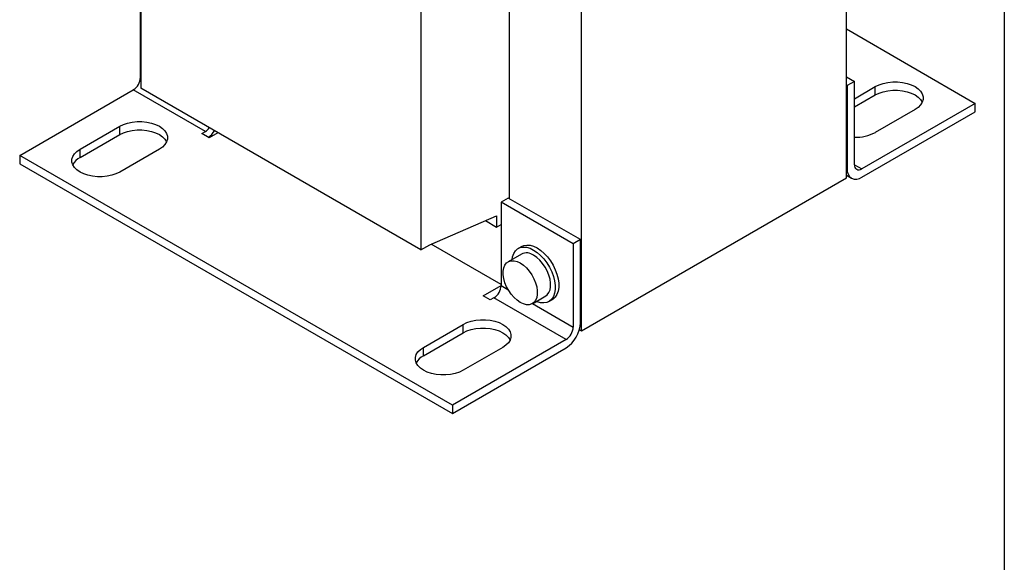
# Model space of a CAD drawing. Header units: millimetres. Extents: x 19 to 819, y 19 to 629.
# Tile 11 of 17: x 626 to 819, y 350 to 456. Entities that reach past the tile are written whole.
import ezdxf

# ---------------------------------------------------------------- set-up
doc = ezdxf.new("R2010")
doc.units = ezdxf.units.MM
doc.header["$LTSCALE"] = 3
doc.linetypes.add('SLD-Solid', pattern=[0])
doc.layers.add('TEXT', color=140, linetype='SLD-Solid', lineweight=25)

msp = doc.modelspace()

# ---------------------------------------------------------------- linework, layer by layer
for p, q in [((788.186, 425.381), (788.186, 507.036)), ((649.805, 491.112), (649.805, 442.936)), ((736.213, 395.378), (736.213, 477.033)), ((722.071, 465.518), (722.071, 421.302)), ((649.77, 445.077), (649.77, 461.408)), ((704.747, 459.395), (704.747, 411.219)), ((788.186, 454.567), (813.465, 439.974)), ((649.77, 445.077), (649.805, 445.056)), ((788.186, 445.181), (789.777, 444.263)), ((789.777, 444.263), (788.363, 443.447)), ((789.777, 427.932), (789.777, 444.263)), ((626.082, 429.769), (648.355, 442.627)), ((662.498, 434.463), (648.355, 442.627)), ((704.747, 411.219), (649.805, 442.936)), ((788.186, 443.549), (788.363, 443.447)), ((788.363, 443.447), (788.363, 427.116)), ((789.777, 440.892), (793.86, 443.25)), ((793.86, 441.617), (793.86, 443.25)), ((789.777, 439.259), (793.86, 441.617)), ((813.465, 439.974), (791.191, 427.116)), ((791.191, 425.482), (813.465, 438.341)), ((801.639, 438.76), (793.86, 434.269)), ((813.465, 438.341), (813.465, 439.974)), ((637.908, 430.983), (645.686, 435.474)), ((645.686, 433.84), (645.686, 435.474)), ((661.79, 434.055), (662.498, 434.463)), ((637.908, 429.35), (645.686, 433.84)), ((663.205, 433.239), (661.79, 434.055)), ((664.904, 434.22), (663.205, 433.239)), ((637.908, 429.35), (637.908, 430.983)), ((653.464, 430.983), (645.686, 426.493)), ((626.082, 429.769), (626.082, 428.136)), ((710.934, 380.784), (626.082, 429.769)), ((626.082, 428.136), (710.934, 379.151)), ((788.363, 427.116), (788.186, 427.218)), ((789.777, 427.932), (791.191, 427.116)), ((736.213, 395.378), (788.186, 425.381)), ((788.186, 425.865), (789.191, 425.284)), ((721.895, 421.404), (720.48, 420.587)), ((736.037, 413.24), (721.895, 421.404)), ((734.622, 412.423), (720.48, 420.587)), ((720.48, 420.587), (720.48, 404.256)), ((706.515, 412.239), (719.596, 417.913)), ((719.596, 417.913), (719.596, 415.708)), ((717.416, 416.967), (719.596, 415.708)), ((719.596, 415.708), (720.48, 416.219)), ((736.037, 413.24), (734.622, 412.423)), ((736.037, 396.909), (736.037, 413.24)), ((704.747, 411.219), (706.515, 412.239)), ((720.48, 404.46), (706.795, 412.361)), ((724.552, 411.903), (723.845, 411.495)), ((734.622, 412.423), (734.622, 396.092)), ((724.47, 410.412), (721.853, 408.902)), ((716.945, 402.215), (720.48, 404.256)), ((720.48, 404.256), (721.813, 403.487)), ((718.359, 401.399), (716.945, 402.215)), ((719.066, 401.807), (718.359, 401.399)), ((733.208, 393.643), (719.066, 401.807)), ((726.603, 400.674), (729.219, 402.185)), ((726.644, 400.698), (734.622, 396.092)), ((729.844, 401.102), (730.551, 401.51)), ((705.26, 392.102), (713.038, 396.592)), ((713.038, 394.959), (713.038, 396.592)), ((705.26, 390.469), (713.038, 394.959)), ((735.839, 395.594), (736.213, 395.378)), ((705.26, 390.469), (705.26, 392.102)), ((733.208, 393.643), (710.934, 380.784)), ((710.934, 379.151), (733.208, 392.01)), ((720.816, 392.102), (713.038, 387.612)), ((710.934, 380.784), (710.934, 379.151))]:
    msp.add_line(p, q)
at = {"flags": 128}
for points in [[(793.86, 443.25), (794.595, 443.606), (795.425, 443.882), (796.326, 444.072), (797.27, 444.168), (798.229, 444.168), (799.173, 444.072), (800.074, 443.882), (800.904, 443.606), (801.639, 443.25), (802.255, 442.826), (802.734, 442.347), (803.062, 441.826), (803.229, 441.281), (803.229, 440.728), (803.062, 440.183), (802.734, 439.663), (802.255, 439.184), (801.639, 438.76)], [(793.86, 441.617), (794.595, 441.972), (795.425, 442.249), (796.326, 442.438), (797.27, 442.535), (798.229, 442.535), (799.173, 442.438), (800.074, 442.249), (800.904, 441.972), (801.639, 441.617), (802.255, 441.193), (802.734, 440.713), (803.062, 440.193), (803.064, 440.188)], [(645.686, 435.474), (646.421, 435.829), (647.251, 436.106), (648.152, 436.295), (649.096, 436.391), (650.055, 436.391), (650.999, 436.295), (651.9, 436.106), (652.73, 435.829), (653.464, 435.474), (654.081, 435.05), (654.56, 434.57), (654.888, 434.05), (655.054, 433.505), (655.054, 432.952), (654.888, 432.407), (654.56, 431.887), (654.081, 431.407), (653.464, 430.983)], [(645.686, 433.84), (646.421, 434.196), (647.251, 434.473), (648.152, 434.662), (649.096, 434.758), (650.055, 434.758), (650.999, 434.662), (651.9, 434.473), (652.73, 434.196), (653.464, 433.84), (654.081, 433.416), (654.56, 432.937), (654.888, 432.417), (654.89, 432.412)], [(645.686, 426.493), (644.952, 426.137), (644.121, 425.861), (643.221, 425.671), (642.276, 425.575), (641.318, 425.575), (640.374, 425.671), (639.473, 425.861), (638.642, 426.137), (637.908, 426.493), (637.292, 426.917), (636.812, 427.396), (636.484, 427.916), (636.318, 428.461), (636.318, 429.015), (636.484, 429.56), (636.812, 430.08), (637.292, 430.559), (637.908, 430.983)], [(722.637, 409.354), (722.732, 409.875), (722.959, 410.509), (723.293, 411.028), (723.723, 411.419), (724.238, 411.669), (724.825, 411.773), (725.467, 411.728), (726.146, 411.534), (726.844, 411.198), (727.543, 410.728), (728.222, 410.137), (728.864, 409.442), (729.45, 408.66), (729.966, 407.815), (730.396, 406.928), (730.73, 406.024), (730.957, 405.127), (731.072, 404.262), (731.072, 403.453), (730.957, 402.721), (730.73, 402.088), (730.396, 401.568), (729.966, 401.178), (729.45, 400.928), (728.864, 400.824), (728.222, 400.869), (727.543, 401.063), (727.386, 401.127)], [(724.552, 411.903), (724.946, 412.077), (725.532, 412.181), (726.174, 412.136), (726.853, 411.942), (727.551, 411.606), (728.25, 411.136), (728.929, 410.545), (729.571, 409.85), (730.157, 409.069), (730.673, 408.223), (731.103, 407.336), (731.437, 406.432), (731.664, 405.535), (731.78, 404.67), (731.78, 403.861), (731.664, 403.13), (731.437, 402.496), (731.103, 401.977), (730.673, 401.587), (730.551, 401.51)], [(729.219, 402.185), (729.525, 402.414), (729.851, 402.834), (730.075, 403.372), (730.189, 404.01), (730.189, 404.726), (730.075, 405.495), (729.851, 406.292), (729.525, 407.088), (729.107, 407.858), (728.612, 408.575), (728.058, 409.215), (727.461, 409.755), (726.844, 410.177)], [(724.228, 408.667), (724.845, 408.244), (725.441, 407.704), (725.996, 407.065), (726.491, 406.348), (726.908, 405.578), (727.235, 404.781), (727.459, 403.985), (727.572, 403.215), (727.572, 402.5), (727.459, 401.862), (727.235, 401.324), (726.908, 400.903), (726.491, 400.616), (725.996, 400.47), (725.441, 400.471), (724.845, 400.619), (724.228, 400.91), (723.611, 401.332), (723.015, 401.872), (722.46, 402.511), (721.965, 403.228), (721.548, 403.998), (721.221, 404.795), (720.997, 405.592), (720.884, 406.361), (720.884, 407.077), (720.997, 407.714), (721.221, 408.253), (721.548, 408.673), (721.965, 408.961), (722.46, 409.106), (723.015, 409.105), (723.611, 408.957), (724.228, 408.667)], [(713.038, 396.592), (713.772, 396.948), (714.603, 397.225), (715.504, 397.414), (716.448, 397.51), (717.407, 397.51), (718.351, 397.414), (719.252, 397.225), (720.082, 396.948), (720.816, 396.592), (721.432, 396.168), (721.912, 395.689), (722.24, 395.169), (722.406, 394.624), (722.406, 394.07), (722.24, 393.525), (721.912, 393.005), (721.432, 392.526), (720.816, 392.102)], [(713.038, 394.959), (713.772, 395.315), (714.603, 395.591), (715.504, 395.781), (716.448, 395.877), (717.407, 395.877), (718.351, 395.781), (719.252, 395.591), (720.082, 395.315), (720.816, 394.959), (721.432, 394.535), (721.912, 394.056), (722.24, 393.536), (722.242, 393.53)], [(713.038, 387.612), (712.304, 387.256), (711.473, 386.979), (710.572, 386.79), (709.628, 386.694), (708.67, 386.694), (707.725, 386.79), (706.825, 386.979), (705.994, 387.256), (705.26, 387.612), (704.644, 388.036), (704.164, 388.515), (703.836, 389.035), (703.67, 389.58), (703.67, 390.133), (703.836, 390.678), (704.164, 391.199), (704.644, 391.678), (705.26, 392.102)]]:
    msp.add_lwpolyline(points, dxfattribs=at)
for centre, radius, start, end in [((646.699, 445.216), 3.074, 302.60548, 357.39452), ((661.11, 436.745), 2.671, 301.30229, 323.76296), ((659.095, 437.976), 6.193, 310.68949, 326.77379), ((790.083, 441.442), 8.107, 267.83438, 297.77142), ((639.36, 426.475), 3.221, 116.79248, 153.31418), ((790.087, 426.836), 1.747, 170.78596, 309.20329), ((790.639, 427.792), 0.873, 170.78596, 309.20329), ((725.463, 408.336), 2.302, 53.124, 115.56554), ((717.41, 404.396), 3.074, 302.60548, 357.39452), ((729.896, 397.188), 6.147, 302.60548, 357.39452), ((731.552, 396.232), 3.074, 302.60548, 357.39452), ((706.712, 387.594), 3.221, 116.79248, 153.31418)]:
    msp.add_arc(centre, radius, start, end)
at = {"layer": 'TEXT'}
msp.add_line((819.15, 628.65), (819.15, 19.05), dxfattribs=at)

doc.saveas('drawing.dxf')
